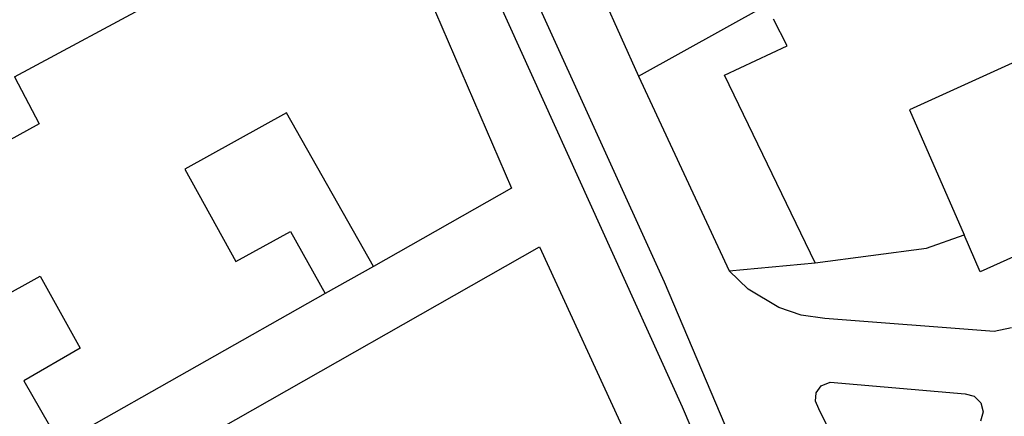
# Model space of a CAD drawing. Header units: millimetres. Extents: x 135944 to 142000, y 454200 to 456692.
# Tile 20 of 153: x 137048 to 137220, y 455308 to 455377. Entities that reach past the tile are written whole.
import ezdxf

# ---------------------------------------------------------------- set-up
doc = ezdxf.new("R2010")
doc.units = ezdxf.units.MM
doc.layers.add('TotaalGBKN2013X$0$Contouren', color=251, linetype='Continuous')

msp = doc.modelspace()

# ---------------------------------------------------------------- linework, layer by layer
at = {"layer": 'TotaalGBKN2013X$0$Contouren'}
for p, q in [((137138.72, 455406.09), (137155.98, 455367.48)), ((137047.08, 455367.33), (137110.66, 455401.6)), ((137110.66, 455401.6), (137133.86, 455347.88)), ((137155.98, 455367.48), (137178.36, 455379.87)), ((137181.92, 455372.79), (137179.57, 455377.46)), ((137233.65, 455375.42), (137203.28, 455361.6)), ((137171.04, 455367.66), (137181.92, 455372.79)), ((137047.08, 455367.33), (137051.42, 455359.16)), ((137155.98, 455367.48), (137171.83, 455333.43)), ((137186.86, 455334.87), (137171.04, 455367.66)), ((137094.56, 455361.04), (137076.86, 455351.2)), ((137109.74, 455334.2), (137094.56, 455361.04)), ((137203.28, 455361.6), (137212.81, 455339.74)), ((137051.42, 455359.16), (137025.3, 455344.67)), ((137076.86, 455351.2), (137085.72, 455335.07)), ((137133.86, 455347.88), (137109.74, 455334.2)), ((137245.93, 455347.12), (137215.64, 455333.26)), ((137085.72, 455335.07), (137095.26, 455340.35)), ((137095.26, 455340.35), (137101.34, 455329.51)), ((137206.25, 455337.4), (137212.81, 455339.74)), ((137215.64, 455333.26), (137212.81, 455339.74)), ((137052.74, 455288.7), (137138.71, 455337.64)), ((137138.71, 455337.64), (137158.21, 455295.24)), ((137186.86, 455334.87), (137206.25, 455337.4)), ((137171.83, 455333.43), (137186.86, 455334.87)), ((137036.64, 455324.22), (137051.58, 455332.52)), ((137051.58, 455332.52), (137058.59, 455319.96)), ((137109.74, 455334.2), (137101.34, 455329.51)), ((137175.15, 455330.22), (137171.83, 455333.43)), ((137101.34, 455329.51), (137055.02, 455303.26)), ((137180.48, 455327.02), (137175.15, 455330.22)), ((137184.41, 455325.71), (137180.48, 455327.02)), ((137188.51, 455325.1), (137184.41, 455325.71)), ((137218.05, 455322.87), (137188.51, 455325.1)), ((137221.07, 455323.47), (137218.05, 455322.87)), ((137058.59, 455319.96), (137048.71, 455314.25)), ((137048.71, 455314.25), (137055.02, 455303.26)), ((137187.86, 455313.36), (137189.43, 455314)), ((137189.43, 455314), (137213.04, 455311.94)), ((137186.88, 455310.68), (137187.01, 455312.15)), ((137187.01, 455312.15), (137187.86, 455313.36)), ((137213.04, 455311.94), (137214.6, 455311.52)), ((137187.5, 455309.34), (137186.88, 455310.68)), ((137214.6, 455311.52), (137215.75, 455310.38)), ((137215.75, 455310.38), (137216.18, 455308.81)), ((137198.07, 455287.38), (137187.5, 455309.34)), ((137216.18, 455308.81), (137215.71, 455307.15))]:
    msp.add_line(p, q, dxfattribs=at)
msp.add_lwpolyline([(137210.97, 455188.51), (137208.88, 455188.49), (137192.02, 455241.11), (137185.3, 455258.76), (137163.69, 455309.6), (137121.25, 455403.35), (137126.85, 455405.65), (137160.51, 455331.5), (137192.26, 455256.54), (137202.28, 455230.07), (137213.73, 455193.58), (137213.78, 455191.39), (137212.76, 455189.58)], close=True, dxfattribs=at)

doc.saveas('drawing.dxf')
